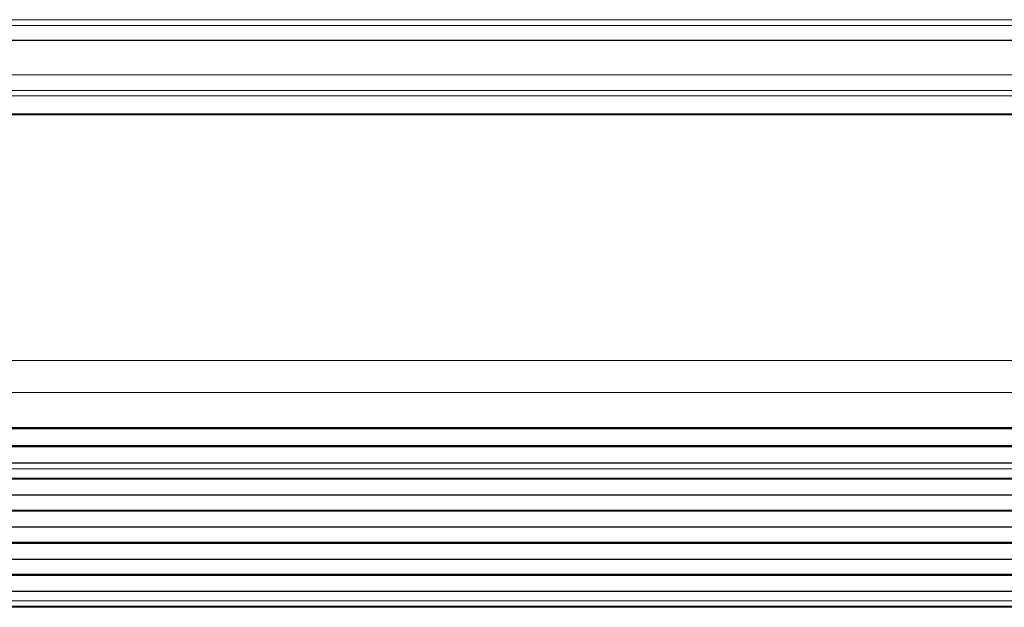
# Model space of a CAD drawing. Header units: inches. Extents: x 0 to 29700, y -16 to 21000.
# Tile 9 of 256: x 3892 to 4327, y 8649 to 8909. Entities that reach past the tile are written whole.
import ezdxf

# ---------------------------------------------------------------- set-up
doc = ezdxf.new("R2010")
doc.units = ezdxf.units.IN
doc.layers.add('1', color=7, linetype='Continuous', true_color=0xffffff)

msp = doc.modelspace()

# ---------------------------------------------------------------- linework, layer by layer
at = {"layer": '1', "color": 110, "linetype": 'Continuous', "lineweight": 13}
for p, q in [((4825.751, 8908.813), (3609.751, 8908.813)), ((4825.751, 8906.202), (3609.751, 8906.202)), ((4825.751, 8899.729), (3609.751, 8899.729)), ((4822.751, 8884.475), (3606.751, 8884.475)), ((4822.751, 8877.487), (3607.264, 8877.487)), ((4822.751, 8875.243), (3607.264, 8875.243)), ((4822.751, 8867.266), (3607.264, 8867.266)), ((4822.751, 8866.819), (3607.264, 8866.819)), ((4822.751, 8758.439), (3607.264, 8758.439)), ((4822.751, 8744.297), (3607.264, 8744.297)), ((4822.751, 8728.814), (3607.264, 8728.814)), ((4822.751, 8710.549), (3607.264, 8710.549)), ((4822.751, 8710.522), (3607.264, 8710.522)), ((4822.751, 8652.284), (3607.264, 8652.284)), ((4822.751, 8652.257), (3607.264, 8652.257))]:
    msp.add_line(p, q, dxfattribs=at)
at = {"layer": '1', "color": 2, "linetype": 'Continuous', "lineweight": 25}
for p, q in [((4822.751, 8899.555), (3607.264, 8899.555)), ((3607.264, 8728.726), (4822.751, 8728.726)), ((4822.751, 8728.181), (3607.264, 8728.181)), ((4822.751, 8720.659), (3607.264, 8720.659)), ((4822.751, 8720.306), (3607.264, 8720.306)), ((4822.751, 8713.1), (3607.264, 8713.1)), ((4822.751, 8713.093), (3607.264, 8713.093)), ((4822.751, 8706.328), (3607.264, 8706.328)), ((4822.751, 8705.975), (3607.264, 8705.975)), ((4822.751, 8698.904), (3607.264, 8698.904)), ((4822.751, 8692.186), (3607.264, 8692.186)), ((4822.751, 8691.833), (3607.264, 8691.833)), ((4822.751, 8684.761), (3607.264, 8684.761)), ((4822.751, 8678.044), (3607.264, 8678.044)), ((4822.751, 8677.69), (3607.264, 8677.69)), ((4822.751, 8670.619), (3607.264, 8670.619)), ((4822.751, 8663.902), (3607.264, 8663.902)), ((4822.751, 8663.548), (3607.264, 8663.548)), ((4822.751, 8656.477), (3607.264, 8656.477)), ((4822.751, 8649.808), (3607.264, 8649.808)), ((4822.751, 8649.455), (3607.264, 8649.455))]:
    msp.add_line(p, q, dxfattribs=at)

doc.saveas('drawing.dxf')
